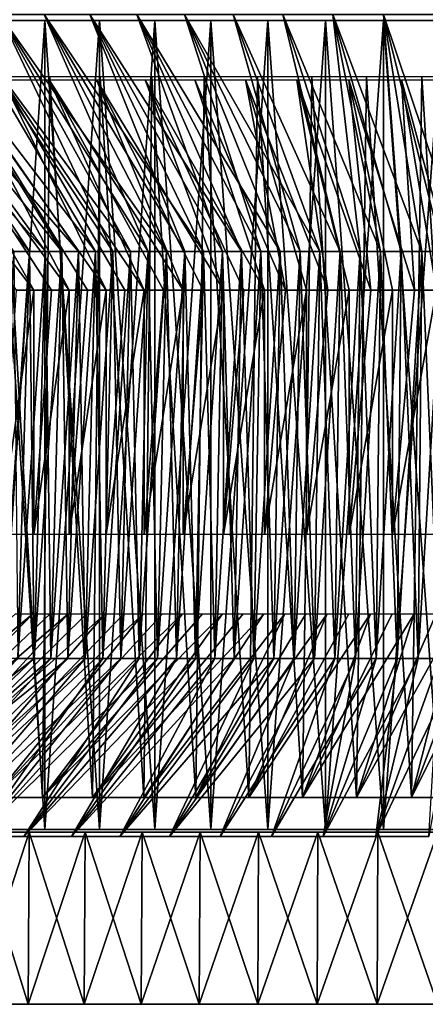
# Model space of a CAD drawing. Header units: millimetres. Extents: x -65 to 65, y -966 to 33.
# Tile 26 of 48: x -27 to -8, y -46 to 0. Entities that reach past the tile are written whole.
import ezdxf

# ---------------------------------------------------------------- set-up
doc = ezdxf.new("R2010")
doc.units = ezdxf.units.MM
doc.header["$LTSCALE"] = 65.185185
for name, color, linetype in [('15', 7, 'CONTINUOUS'), ('16', 7, 'CONTINUOUS'), ('17', 7, 'CONTINUOUS'), ('18', 7, 'CONTINUOUS'), ('19', 7, 'CONTINUOUS'), ('20', 7, 'CONTINUOUS'), ('29', 7, 'CONTINUOUS'), ('3', 7, 'CONTINUOUS'), ('30', 7, 'CONTINUOUS'), ('31', 7, 'CONTINUOUS'), ('32', 7, 'CONTINUOUS'), ('6', 7, 'CONTINUOUS'), ('8', 7, 'CONTINUOUS'), ('9', 7, 'CONTINUOUS')]:
    doc.layers.add(name, color=color, linetype=linetype)

msp = doc.modelspace()

# ---------------------------------------------------------------- linework, layer by layer
at = {"layer": '15', "linetype": 'Continuous'}
for points in [[(-35.447, 0.2, 38.884), (-33.614, 0.2, 40.479), (-26.282, -10.912, 29.782), (-35.447, 0.2, 38.884)], [(-27.017, -10.912, 29.117), (-35.447, 0.2, 38.884), (-26.282, -10.912, 29.782), (-27.017, -10.912, 29.117)], [(-33.614, 0.2, 40.479), (-31.708, 0.2, 41.988), (-24.765, -10.912, 31.055), (-33.614, 0.2, 40.479)], [(-26.282, -10.912, 29.782), (-33.614, 0.2, 40.479), (-25.532, -10.912, 30.428), (-26.282, -10.912, 29.782)], [(-25.532, -10.912, 30.428), (-33.614, 0.2, 40.479), (-24.765, -10.912, 31.055), (-25.532, -10.912, 30.428)], [(-23.983, -10.912, 31.663), (-31.708, 0.2, 41.988), (-23.187, -10.912, 32.251), (-23.983, -10.912, 31.663)], [(-31.708, 0.2, 41.988), (-29.735, 0.2, 43.408), (-23.187, -10.912, 32.251), (-31.708, 0.2, 41.988)], [(-24.765, -10.912, 31.055), (-31.708, 0.2, 41.988), (-23.983, -10.912, 31.663), (-24.765, -10.912, 31.055)], [(-29.735, 0.2, 43.408), (-27.699, 0.2, 44.735), (-22.375, -10.912, 32.819), (-29.735, 0.2, 43.408)], [(-23.187, -10.912, 32.251), (-29.735, 0.2, 43.408), (-22.375, -10.912, 32.819), (-23.187, -10.912, 32.251)], [(-27.699, 0.2, 44.735), (-25.603, 0.2, 45.966), (-20.712, -10.912, 33.893), (-27.699, 0.2, 44.735)], [(-22.375, -10.912, 32.819), (-27.699, 0.2, 44.735), (-21.55, -10.912, 33.366), (-22.375, -10.912, 32.819)], [(-21.55, -10.912, 33.366), (-27.699, 0.2, 44.735), (-20.712, -10.912, 33.893), (-21.55, -10.912, 33.366)], [(-25.603, 0.2, 45.966), (-23.453, 0.2, 47.1), (-18.996, -10.912, 34.883), (-25.603, 0.2, 45.966)], [(-20.712, -10.912, 33.893), (-25.603, 0.2, 45.966), (-19.86, -10.912, 34.399), (-20.712, -10.912, 33.893)], [(-19.86, -10.912, 34.399), (-25.603, 0.2, 45.966), (-18.996, -10.912, 34.883), (-19.86, -10.912, 34.399)], [(-23.453, 0.2, 47.1), (-21.253, 0.2, 48.133), (-17.234, -10.912, 35.787), (-23.453, 0.2, 47.1)], [(-18.996, -10.912, 34.883), (-23.453, 0.2, 47.1), (-18.121, -10.912, 35.346), (-18.996, -10.912, 34.883)], [(-18.121, -10.912, 35.346), (-23.453, 0.2, 47.1), (-17.234, -10.912, 35.787), (-18.121, -10.912, 35.346)], [(-21.253, 0.2, 48.133), (-19.007, 0.2, 49.063), (-15.429, -10.912, 36.602), (-21.253, 0.2, 48.133)], [(-17.234, -10.912, 35.787), (-21.253, 0.2, 48.133), (-16.337, -10.912, 36.206), (-17.234, -10.912, 35.787)], [(-16.337, -10.912, 36.206), (-21.253, 0.2, 48.133), (-15.429, -10.912, 36.602), (-16.337, -10.912, 36.206)], [(-19.007, 0.2, 49.063), (-16.721, 0.2, 49.888), (-13.585, -10.912, 37.325), (-19.007, 0.2, 49.063)], [(-15.429, -10.912, 36.602), (-19.007, 0.2, 49.063), (-14.512, -10.912, 36.975), (-15.429, -10.912, 36.602)], [(-14.512, -10.912, 36.975), (-19.007, 0.2, 49.063), (-13.585, -10.912, 37.325), (-14.512, -10.912, 36.975)], [(-12.65, -10.912, 37.652), (-16.721, 0.2, 49.888), (-11.708, -10.912, 37.956), (-12.65, -10.912, 37.652)], [(-16.721, 0.2, 49.888), (-14.399, 0.2, 50.607), (-11.708, -10.912, 37.956), (-16.721, 0.2, 49.888)], [(-13.585, -10.912, 37.325), (-16.721, 0.2, 49.888), (-12.65, -10.912, 37.652), (-13.585, -10.912, 37.325)], [(-14.399, 0.2, 50.607), (-12.046, 0.2, 51.218), (-10.758, -10.912, 38.236), (-14.399, 0.2, 50.607)], [(-11.708, -10.912, 37.956), (-14.399, 0.2, 50.607), (-10.758, -10.912, 38.236), (-11.708, -10.912, 37.956)], [(-12.046, 0.2, 51.218), (-9.668, 0.2, 51.72), (-8.839, -10.912, 38.725), (-12.046, 0.2, 51.218)], [(-10.758, -10.912, 38.236), (-12.046, 0.2, 51.218), (-9.801, -10.912, 38.492), (-10.758, -10.912, 38.236)], [(-9.801, -10.912, 38.492), (-12.046, 0.2, 51.218), (-8.839, -10.912, 38.725), (-9.801, -10.912, 38.492)], [(-9.668, 0.2, 51.72), (-7.269, 0.2, 52.111), (-6.897, -10.912, 39.117), (-9.668, 0.2, 51.72)], [(-8.839, -10.912, 38.725), (-9.668, 0.2, 51.72), (-7.871, -10.912, 38.933), (-8.839, -10.912, 38.725)], [(-7.871, -10.912, 38.933), (-9.668, 0.2, 51.72), (-6.897, -10.912, 39.117), (-7.871, -10.912, 38.933)]]:
    msp.add_3dface(points, dxfattribs=at)
at = {"layer": '16', "linetype": 'Continuous'}
for points in [[(-27.581, -30.014, 29.726), (-26.282, -10.912, 29.782), (-26.832, -30.014, 30.404), (-27.581, -30.014, 29.726)], [(-27.017, -10.912, 29.117), (-26.282, -10.912, 29.782), (-27.581, -30.014, 29.726), (-27.017, -10.912, 29.117)], [(-26.832, -30.014, 30.404), (-25.532, -10.912, 30.428), (-26.065, -30.014, 31.064), (-26.832, -30.014, 30.404)], [(-26.282, -10.912, 29.782), (-25.532, -10.912, 30.428), (-26.832, -30.014, 30.404), (-26.282, -10.912, 29.782)], [(-26.065, -30.014, 31.064), (-24.765, -10.912, 31.055), (-25.283, -30.014, 31.704), (-26.065, -30.014, 31.064)], [(-25.532, -10.912, 30.428), (-24.765, -10.912, 31.055), (-26.065, -30.014, 31.064), (-25.532, -10.912, 30.428)], [(-24.765, -10.912, 31.055), (-23.983, -10.912, 31.663), (-25.283, -30.014, 31.704), (-24.765, -10.912, 31.055)], [(-25.283, -30.014, 31.704), (-23.983, -10.912, 31.663), (-24.485, -30.014, 32.324), (-25.283, -30.014, 31.704)], [(-23.983, -10.912, 31.663), (-23.187, -10.912, 32.251), (-24.485, -30.014, 32.324), (-23.983, -10.912, 31.663)], [(-24.485, -30.014, 32.324), (-23.187, -10.912, 32.251), (-23.671, -30.014, 32.925), (-24.485, -30.014, 32.324)], [(-23.671, -30.014, 32.925), (-22.375, -10.912, 32.819), (-22.843, -30.014, 33.505), (-23.671, -30.014, 32.925)], [(-23.187, -10.912, 32.251), (-22.375, -10.912, 32.819), (-23.671, -30.014, 32.925), (-23.187, -10.912, 32.251)], [(-22.843, -30.014, 33.505), (-21.55, -10.912, 33.366), (-22.001, -30.014, 34.064), (-22.843, -30.014, 33.505)], [(-22.375, -10.912, 32.819), (-21.55, -10.912, 33.366), (-22.843, -30.014, 33.505), (-22.375, -10.912, 32.819)], [(-22.001, -30.014, 34.064), (-20.712, -10.912, 33.893), (-21.145, -30.014, 34.601), (-22.001, -30.014, 34.064)], [(-21.55, -10.912, 33.366), (-20.712, -10.912, 33.893), (-22.001, -30.014, 34.064), (-21.55, -10.912, 33.366)], [(-21.145, -30.014, 34.601), (-19.86, -10.912, 34.399), (-20.275, -30.014, 35.118), (-21.145, -30.014, 34.601)], [(-20.712, -10.912, 33.893), (-19.86, -10.912, 34.399), (-21.145, -30.014, 34.601), (-20.712, -10.912, 33.893)], [(-20.275, -30.014, 35.118), (-18.996, -10.912, 34.883), (-19.393, -30.014, 35.612), (-20.275, -30.014, 35.118)], [(-19.86, -10.912, 34.399), (-18.996, -10.912, 34.883), (-20.275, -30.014, 35.118), (-19.86, -10.912, 34.399)], [(-19.393, -30.014, 35.612), (-18.121, -10.912, 35.346), (-18.5, -30.014, 36.085), (-19.393, -30.014, 35.612)], [(-18.996, -10.912, 34.883), (-18.121, -10.912, 35.346), (-19.393, -30.014, 35.612), (-18.996, -10.912, 34.883)], [(-18.5, -30.014, 36.085), (-17.234, -10.912, 35.787), (-17.594, -30.014, 36.535), (-18.5, -30.014, 36.085)], [(-18.121, -10.912, 35.346), (-17.234, -10.912, 35.787), (-18.5, -30.014, 36.085), (-18.121, -10.912, 35.346)], [(-17.594, -30.014, 36.535), (-16.337, -10.912, 36.206), (-16.678, -30.014, 36.962), (-17.594, -30.014, 36.535)], [(-17.234, -10.912, 35.787), (-16.337, -10.912, 36.206), (-17.594, -30.014, 36.535), (-17.234, -10.912, 35.787)], [(-16.678, -30.014, 36.962), (-15.429, -10.912, 36.602), (-15.751, -30.014, 37.366), (-16.678, -30.014, 36.962)], [(-16.337, -10.912, 36.206), (-15.429, -10.912, 36.602), (-16.678, -30.014, 36.962), (-16.337, -10.912, 36.206)], [(-15.751, -30.014, 37.366), (-14.512, -10.912, 36.975), (-14.815, -30.014, 37.748), (-15.751, -30.014, 37.366)], [(-15.429, -10.912, 36.602), (-14.512, -10.912, 36.975), (-15.751, -30.014, 37.366), (-15.429, -10.912, 36.602)], [(-14.815, -30.014, 37.748), (-13.585, -10.912, 37.325), (-13.869, -30.014, 38.105), (-14.815, -30.014, 37.748)], [(-14.512, -10.912, 36.975), (-13.585, -10.912, 37.325), (-14.815, -30.014, 37.748), (-14.512, -10.912, 36.975)], [(-13.869, -30.014, 38.105), (-12.65, -10.912, 37.652), (-12.915, -30.014, 38.439), (-13.869, -30.014, 38.105)], [(-13.585, -10.912, 37.325), (-12.65, -10.912, 37.652), (-13.869, -30.014, 38.105), (-13.585, -10.912, 37.325)], [(-12.65, -10.912, 37.652), (-11.708, -10.912, 37.956), (-12.915, -30.014, 38.439), (-12.65, -10.912, 37.652)], [(-12.915, -30.014, 38.439), (-11.708, -10.912, 37.956), (-11.952, -30.014, 38.749), (-12.915, -30.014, 38.439)], [(-11.708, -10.912, 37.956), (-10.758, -10.912, 38.236), (-11.952, -30.014, 38.749), (-11.708, -10.912, 37.956)], [(-11.952, -30.014, 38.749), (-10.758, -10.912, 38.236), (-10.983, -30.014, 39.035), (-11.952, -30.014, 38.749)], [(-10.983, -30.014, 39.035), (-9.801, -10.912, 38.492), (-10.006, -30.014, 39.297), (-10.983, -30.014, 39.035)], [(-10.758, -10.912, 38.236), (-9.801, -10.912, 38.492), (-10.983, -30.014, 39.035), (-10.758, -10.912, 38.236)], [(-10.006, -30.014, 39.297), (-8.839, -10.912, 38.725), (-9.023, -30.014, 39.534), (-10.006, -30.014, 39.297)], [(-9.801, -10.912, 38.492), (-8.839, -10.912, 38.725), (-10.006, -30.014, 39.297), (-9.801, -10.912, 38.492)], [(-9.023, -30.014, 39.534), (-7.871, -10.912, 38.933), (-8.035, -30.014, 39.747), (-9.023, -30.014, 39.534)], [(-8.839, -10.912, 38.725), (-7.871, -10.912, 38.933), (-9.023, -30.014, 39.534), (-8.839, -10.912, 38.725)], [(-8.035, -30.014, 39.747), (-6.897, -10.912, 39.117), (-7.042, -30.014, 39.935), (-8.035, -30.014, 39.747)], [(-7.871, -10.912, 38.933), (-6.897, -10.912, 39.117), (-8.035, -30.014, 39.747), (-7.871, -10.912, 38.933)]]:
    msp.add_3dface(points, dxfattribs=at)
at = {"layer": '17', "linetype": 'Continuous'}
for points in [[(-26.832, -30.014, 30.404), (-26.065, -30.014, 31.064), (-36.762, -38.371, 40.326), (-26.832, -30.014, 30.404)], [(-36.762, -38.371, 40.326), (-26.065, -30.014, 31.064), (-34.86, -38.371, 41.981), (-36.762, -38.371, 40.326)], [(-26.065, -30.014, 31.064), (-25.283, -30.014, 31.704), (-34.86, -38.371, 41.981), (-26.065, -30.014, 31.064)], [(-25.283, -30.014, 31.704), (-24.485, -30.014, 32.324), (-34.86, -38.371, 41.981), (-25.283, -30.014, 31.704)], [(-34.86, -38.371, 41.981), (-24.485, -30.014, 32.324), (-32.884, -38.371, 43.546), (-34.86, -38.371, 41.981)], [(-24.485, -30.014, 32.324), (-23.671, -30.014, 32.925), (-32.884, -38.371, 43.546), (-24.485, -30.014, 32.324)], [(-32.884, -38.371, 43.546), (-23.671, -30.014, 32.925), (-30.838, -38.371, 45.018), (-32.884, -38.371, 43.546)], [(-30.838, -38.371, 45.018), (-22.001, -30.014, 34.064), (-28.726, -38.371, 46.394), (-30.838, -38.371, 45.018)], [(-23.671, -30.014, 32.925), (-22.843, -30.014, 33.505), (-30.838, -38.371, 45.018), (-23.671, -30.014, 32.925)], [(-22.843, -30.014, 33.505), (-22.001, -30.014, 34.064), (-30.838, -38.371, 45.018), (-22.843, -30.014, 33.505)], [(-28.726, -38.371, 46.394), (-20.275, -30.014, 35.118), (-26.553, -38.371, 47.672), (-28.726, -38.371, 46.394)], [(-21.145, -30.014, 34.601), (-20.275, -30.014, 35.118), (-28.726, -38.371, 46.394), (-21.145, -30.014, 34.601)], [(-22.001, -30.014, 34.064), (-21.145, -30.014, 34.601), (-28.726, -38.371, 46.394), (-22.001, -30.014, 34.064)], [(-19.393, -30.014, 35.612), (-18.5, -30.014, 36.085), (-26.553, -38.371, 47.672), (-19.393, -30.014, 35.612)], [(-20.275, -30.014, 35.118), (-19.393, -30.014, 35.612), (-26.553, -38.371, 47.672), (-20.275, -30.014, 35.118)], [(-26.553, -38.371, 47.672), (-18.5, -30.014, 36.085), (-24.323, -38.371, 48.847), (-26.553, -38.371, 47.672)], [(-18.5, -30.014, 36.085), (-17.594, -30.014, 36.535), (-24.323, -38.371, 48.847), (-18.5, -30.014, 36.085)], [(-17.594, -30.014, 36.535), (-16.678, -30.014, 36.962), (-24.323, -38.371, 48.847), (-17.594, -30.014, 36.535)], [(-24.323, -38.371, 48.847), (-16.678, -30.014, 36.962), (-22.041, -38.371, 49.918), (-24.323, -38.371, 48.847)], [(-16.678, -30.014, 36.962), (-15.751, -30.014, 37.366), (-22.041, -38.371, 49.918), (-16.678, -30.014, 36.962)], [(-15.751, -30.014, 37.366), (-14.815, -30.014, 37.748), (-22.041, -38.371, 49.918), (-15.751, -30.014, 37.366)], [(-22.041, -38.371, 49.918), (-14.815, -30.014, 37.748), (-19.712, -38.371, 50.883), (-22.041, -38.371, 49.918)], [(-14.815, -30.014, 37.748), (-13.869, -30.014, 38.105), (-19.712, -38.371, 50.883), (-14.815, -30.014, 37.748)], [(-13.869, -30.014, 38.105), (-12.915, -30.014, 38.439), (-19.712, -38.371, 50.883), (-13.869, -30.014, 38.105)], [(-19.712, -38.371, 50.883), (-12.915, -30.014, 38.439), (-17.341, -38.371, 51.739), (-19.712, -38.371, 50.883)], [(-12.915, -30.014, 38.439), (-11.952, -30.014, 38.749), (-17.341, -38.371, 51.739), (-12.915, -30.014, 38.439)], [(-17.341, -38.371, 51.739), (-11.952, -30.014, 38.749), (-14.933, -38.371, 52.485), (-17.341, -38.371, 51.739)], [(-11.952, -30.014, 38.749), (-10.983, -30.014, 39.035), (-14.933, -38.371, 52.485), (-11.952, -30.014, 38.749)], [(-10.983, -30.014, 39.035), (-10.006, -30.014, 39.297), (-14.933, -38.371, 52.485), (-10.983, -30.014, 39.035)], [(-14.933, -38.371, 52.485), (-10.006, -30.014, 39.297), (-12.493, -38.371, 53.118), (-14.933, -38.371, 52.485)], [(-12.493, -38.371, 53.118), (-8.035, -30.014, 39.747), (-10.027, -38.371, 53.639), (-12.493, -38.371, 53.118)], [(-10.006, -30.014, 39.297), (-9.023, -30.014, 39.534), (-12.493, -38.371, 53.118), (-10.006, -30.014, 39.297)], [(-9.023, -30.014, 39.534), (-8.035, -30.014, 39.747), (-12.493, -38.371, 53.118), (-9.023, -30.014, 39.534)], [(-7.042, -30.014, 39.935), (-6.044, -30.014, 40.098), (-10.027, -38.371, 53.639), (-7.042, -30.014, 39.935)], [(-10.027, -38.371, 53.639), (-6.044, -30.014, 40.098), (-7.539, -38.371, 54.044), (-10.027, -38.371, 53.639)], [(-8.035, -30.014, 39.747), (-7.042, -30.014, 39.935), (-10.027, -38.371, 53.639), (-8.035, -30.014, 39.747)]]:
    msp.add_3dface(points, dxfattribs=at)
at = {"layer": '18', "linetype": 'Continuous'}
for points in [[(-26.282, -10.912, -29.782), (-35.447, 0.2, -38.884), (-27.017, -10.912, -29.117), (-26.282, -10.912, -29.782)], [(-25.532, -10.912, -30.428), (-35.447, 0.2, -38.884), (-26.282, -10.912, -29.782), (-25.532, -10.912, -30.428)], [(-33.614, 0.2, -40.479), (-35.447, 0.2, -38.884), (-25.532, -10.912, -30.428), (-33.614, 0.2, -40.479)], [(-24.765, -10.912, -31.055), (-33.614, 0.2, -40.479), (-25.532, -10.912, -30.428), (-24.765, -10.912, -31.055)], [(-23.983, -10.912, -31.663), (-33.614, 0.2, -40.479), (-24.765, -10.912, -31.055), (-23.983, -10.912, -31.663)], [(-31.708, 0.2, -41.988), (-33.614, 0.2, -40.479), (-23.983, -10.912, -31.663), (-31.708, 0.2, -41.988)], [(-29.735, 0.2, -43.408), (-31.708, 0.2, -41.988), (-23.187, -10.912, -32.251), (-29.735, 0.2, -43.408)], [(-23.187, -10.912, -32.251), (-31.708, 0.2, -41.988), (-23.983, -10.912, -31.663), (-23.187, -10.912, -32.251)], [(-27.699, 0.2, -44.735), (-29.735, 0.2, -43.408), (-21.55, -10.912, -33.366), (-27.699, 0.2, -44.735)], [(-22.375, -10.912, -32.819), (-29.735, 0.2, -43.408), (-23.187, -10.912, -32.251), (-22.375, -10.912, -32.819)], [(-21.55, -10.912, -33.366), (-29.735, 0.2, -43.408), (-22.375, -10.912, -32.819), (-21.55, -10.912, -33.366)], [(-20.712, -10.912, -33.893), (-27.699, 0.2, -44.735), (-21.55, -10.912, -33.366), (-20.712, -10.912, -33.893)], [(-19.86, -10.912, -34.399), (-27.699, 0.2, -44.735), (-20.712, -10.912, -33.893), (-19.86, -10.912, -34.399)], [(-25.603, 0.2, -45.966), (-27.699, 0.2, -44.735), (-19.86, -10.912, -34.399), (-25.603, 0.2, -45.966)], [(-18.996, -10.912, -34.883), (-25.603, 0.2, -45.966), (-19.86, -10.912, -34.399), (-18.996, -10.912, -34.883)], [(-18.121, -10.912, -35.346), (-25.603, 0.2, -45.966), (-18.996, -10.912, -34.883), (-18.121, -10.912, -35.346)], [(-23.453, 0.2, -47.1), (-25.603, 0.2, -45.966), (-18.121, -10.912, -35.346), (-23.453, 0.2, -47.1)], [(-17.234, -10.912, -35.787), (-23.453, 0.2, -47.1), (-18.121, -10.912, -35.346), (-17.234, -10.912, -35.787)], [(-16.337, -10.912, -36.206), (-23.453, 0.2, -47.1), (-17.234, -10.912, -35.787), (-16.337, -10.912, -36.206)], [(-21.253, 0.2, -48.133), (-23.453, 0.2, -47.1), (-16.337, -10.912, -36.206), (-21.253, 0.2, -48.133)], [(-15.429, -10.912, -36.602), (-21.253, 0.2, -48.133), (-16.337, -10.912, -36.206), (-15.429, -10.912, -36.602)], [(-14.512, -10.912, -36.975), (-21.253, 0.2, -48.133), (-15.429, -10.912, -36.602), (-14.512, -10.912, -36.975)], [(-19.007, 0.2, -49.063), (-21.253, 0.2, -48.133), (-14.512, -10.912, -36.975), (-19.007, 0.2, -49.063)], [(-16.721, 0.2, -49.888), (-19.007, 0.2, -49.063), (-12.65, -10.912, -37.652), (-16.721, 0.2, -49.888)], [(-13.585, -10.912, -37.325), (-19.007, 0.2, -49.063), (-14.512, -10.912, -36.975), (-13.585, -10.912, -37.325)], [(-12.65, -10.912, -37.652), (-19.007, 0.2, -49.063), (-13.585, -10.912, -37.325), (-12.65, -10.912, -37.652)], [(-14.399, 0.2, -50.607), (-16.721, 0.2, -49.888), (-11.708, -10.912, -37.956), (-14.399, 0.2, -50.607)], [(-11.708, -10.912, -37.956), (-16.721, 0.2, -49.888), (-12.65, -10.912, -37.652), (-11.708, -10.912, -37.956)], [(-10.758, -10.912, -38.236), (-14.399, 0.2, -50.607), (-11.708, -10.912, -37.956), (-10.758, -10.912, -38.236)], [(-9.801, -10.912, -38.492), (-14.399, 0.2, -50.607), (-10.758, -10.912, -38.236), (-9.801, -10.912, -38.492)], [(-12.046, 0.2, -51.218), (-14.399, 0.2, -50.607), (-9.801, -10.912, -38.492), (-12.046, 0.2, -51.218)], [(-8.839, -10.912, -38.725), (-12.046, 0.2, -51.218), (-9.801, -10.912, -38.492), (-8.839, -10.912, -38.725)], [(-7.871, -10.912, -38.933), (-12.046, 0.2, -51.218), (-8.839, -10.912, -38.725), (-7.871, -10.912, -38.933)], [(-9.668, 0.2, -51.72), (-12.046, 0.2, -51.218), (-7.871, -10.912, -38.933), (-9.668, 0.2, -51.72)], [(-6.897, -10.912, -39.117), (-9.668, 0.2, -51.72), (-7.871, -10.912, -38.933), (-6.897, -10.912, -39.117)], [(-5.92, -10.912, -39.277), (-9.668, 0.2, -51.72), (-6.897, -10.912, -39.117), (-5.92, -10.912, -39.277)], [(-7.269, 0.2, -52.111), (-9.668, 0.2, -51.72), (-5.92, -10.912, -39.277), (-7.269, 0.2, -52.111)]]:
    msp.add_3dface(points, dxfattribs=at)
at = {"layer": '19', "linetype": 'Continuous'}
for points in [[(-26.282, -10.912, -29.782), (-27.017, -10.912, -29.117), (-26.832, -30.014, -30.404), (-26.282, -10.912, -29.782)], [(-26.065, -30.014, -31.064), (-26.282, -10.912, -29.782), (-26.832, -30.014, -30.404), (-26.065, -30.014, -31.064)], [(-25.532, -10.912, -30.428), (-26.282, -10.912, -29.782), (-26.065, -30.014, -31.064), (-25.532, -10.912, -30.428)], [(-25.283, -30.014, -31.704), (-25.532, -10.912, -30.428), (-26.065, -30.014, -31.064), (-25.283, -30.014, -31.704)], [(-24.765, -10.912, -31.055), (-25.532, -10.912, -30.428), (-25.283, -30.014, -31.704), (-24.765, -10.912, -31.055)], [(-24.485, -30.014, -32.324), (-24.765, -10.912, -31.055), (-25.283, -30.014, -31.704), (-24.485, -30.014, -32.324)], [(-23.983, -10.912, -31.663), (-24.765, -10.912, -31.055), (-24.485, -30.014, -32.324), (-23.983, -10.912, -31.663)], [(-23.671, -30.014, -32.925), (-23.983, -10.912, -31.663), (-24.485, -30.014, -32.324), (-23.671, -30.014, -32.925)], [(-23.187, -10.912, -32.251), (-23.983, -10.912, -31.663), (-23.671, -30.014, -32.925), (-23.187, -10.912, -32.251)], [(-22.843, -30.014, -33.505), (-23.187, -10.912, -32.251), (-23.671, -30.014, -32.925), (-22.843, -30.014, -33.505)], [(-22.375, -10.912, -32.819), (-23.187, -10.912, -32.251), (-22.843, -30.014, -33.505), (-22.375, -10.912, -32.819)], [(-22.001, -30.014, -34.064), (-22.375, -10.912, -32.819), (-22.843, -30.014, -33.505), (-22.001, -30.014, -34.064)], [(-21.55, -10.912, -33.366), (-22.375, -10.912, -32.819), (-22.001, -30.014, -34.064), (-21.55, -10.912, -33.366)], [(-21.145, -30.014, -34.601), (-21.55, -10.912, -33.366), (-22.001, -30.014, -34.064), (-21.145, -30.014, -34.601)], [(-20.712, -10.912, -33.893), (-21.55, -10.912, -33.366), (-21.145, -30.014, -34.601), (-20.712, -10.912, -33.893)], [(-20.275, -30.014, -35.118), (-20.712, -10.912, -33.893), (-21.145, -30.014, -34.601), (-20.275, -30.014, -35.118)], [(-19.86, -10.912, -34.399), (-20.712, -10.912, -33.893), (-20.275, -30.014, -35.118), (-19.86, -10.912, -34.399)], [(-19.393, -30.014, -35.612), (-19.86, -10.912, -34.399), (-20.275, -30.014, -35.118), (-19.393, -30.014, -35.612)], [(-18.996, -10.912, -34.883), (-19.86, -10.912, -34.399), (-19.393, -30.014, -35.612), (-18.996, -10.912, -34.883)], [(-18.5, -30.014, -36.085), (-18.996, -10.912, -34.883), (-19.393, -30.014, -35.612), (-18.5, -30.014, -36.085)], [(-18.121, -10.912, -35.346), (-18.996, -10.912, -34.883), (-18.5, -30.014, -36.085), (-18.121, -10.912, -35.346)], [(-17.594, -30.014, -36.535), (-18.121, -10.912, -35.346), (-18.5, -30.014, -36.085), (-17.594, -30.014, -36.535)], [(-17.234, -10.912, -35.787), (-18.121, -10.912, -35.346), (-17.594, -30.014, -36.535), (-17.234, -10.912, -35.787)], [(-16.678, -30.014, -36.962), (-17.234, -10.912, -35.787), (-17.594, -30.014, -36.535), (-16.678, -30.014, -36.962)], [(-16.337, -10.912, -36.206), (-17.234, -10.912, -35.787), (-16.678, -30.014, -36.962), (-16.337, -10.912, -36.206)], [(-15.751, -30.014, -37.366), (-16.337, -10.912, -36.206), (-16.678, -30.014, -36.962), (-15.751, -30.014, -37.366)], [(-15.429, -10.912, -36.602), (-16.337, -10.912, -36.206), (-15.751, -30.014, -37.366), (-15.429, -10.912, -36.602)], [(-14.815, -30.014, -37.748), (-15.429, -10.912, -36.602), (-15.751, -30.014, -37.366), (-14.815, -30.014, -37.748)], [(-14.512, -10.912, -36.975), (-15.429, -10.912, -36.602), (-14.815, -30.014, -37.748), (-14.512, -10.912, -36.975)], [(-13.869, -30.014, -38.105), (-14.512, -10.912, -36.975), (-14.815, -30.014, -37.748), (-13.869, -30.014, -38.105)], [(-13.585, -10.912, -37.325), (-14.512, -10.912, -36.975), (-13.869, -30.014, -38.105), (-13.585, -10.912, -37.325)], [(-12.915, -30.014, -38.439), (-13.585, -10.912, -37.325), (-13.869, -30.014, -38.105), (-12.915, -30.014, -38.439)], [(-12.65, -10.912, -37.652), (-13.585, -10.912, -37.325), (-12.915, -30.014, -38.439), (-12.65, -10.912, -37.652)], [(-11.952, -30.014, -38.749), (-12.65, -10.912, -37.652), (-12.915, -30.014, -38.439), (-11.952, -30.014, -38.749)], [(-11.708, -10.912, -37.956), (-12.65, -10.912, -37.652), (-11.952, -30.014, -38.749), (-11.708, -10.912, -37.956)], [(-10.983, -30.014, -39.035), (-11.708, -10.912, -37.956), (-11.952, -30.014, -38.749), (-10.983, -30.014, -39.035)], [(-10.758, -10.912, -38.236), (-11.708, -10.912, -37.956), (-10.983, -30.014, -39.035), (-10.758, -10.912, -38.236)], [(-10.006, -30.014, -39.297), (-10.758, -10.912, -38.236), (-10.983, -30.014, -39.035), (-10.006, -30.014, -39.297)], [(-9.801, -10.912, -38.492), (-10.758, -10.912, -38.236), (-10.006, -30.014, -39.297), (-9.801, -10.912, -38.492)], [(-9.023, -30.014, -39.534), (-9.801, -10.912, -38.492), (-10.006, -30.014, -39.297), (-9.023, -30.014, -39.534)], [(-8.839, -10.912, -38.725), (-9.801, -10.912, -38.492), (-9.023, -30.014, -39.534), (-8.839, -10.912, -38.725)], [(-8.035, -30.014, -39.747), (-8.839, -10.912, -38.725), (-9.023, -30.014, -39.534), (-8.035, -30.014, -39.747)], [(-7.871, -10.912, -38.933), (-8.839, -10.912, -38.725), (-8.035, -30.014, -39.747), (-7.871, -10.912, -38.933)], [(-7.042, -30.014, -39.935), (-7.871, -10.912, -38.933), (-8.035, -30.014, -39.747), (-7.042, -30.014, -39.935)], [(-6.897, -10.912, -39.117), (-7.871, -10.912, -38.933), (-7.042, -30.014, -39.935), (-6.897, -10.912, -39.117)]]:
    msp.add_3dface(points, dxfattribs=at)
at = {"layer": '20', "linetype": 'Continuous'}
for points in [[(-26.065, -30.014, -31.064), (-26.832, -30.014, -30.404), (-34.86, -38.371, -41.981), (-26.065, -30.014, -31.064)], [(-32.884, -38.371, -43.546), (-25.283, -30.014, -31.704), (-34.86, -38.371, -41.981), (-32.884, -38.371, -43.546)], [(-25.283, -30.014, -31.704), (-26.065, -30.014, -31.064), (-34.86, -38.371, -41.981), (-25.283, -30.014, -31.704)], [(-24.485, -30.014, -32.324), (-25.283, -30.014, -31.704), (-32.884, -38.371, -43.546), (-24.485, -30.014, -32.324)], [(-30.838, -38.371, -45.018), (-23.671, -30.014, -32.925), (-32.884, -38.371, -43.546), (-30.838, -38.371, -45.018)], [(-23.671, -30.014, -32.925), (-24.485, -30.014, -32.324), (-32.884, -38.371, -43.546), (-23.671, -30.014, -32.925)], [(-28.726, -38.371, -46.394), (-22.843, -30.014, -33.505), (-30.838, -38.371, -45.018), (-28.726, -38.371, -46.394)], [(-22.843, -30.014, -33.505), (-23.671, -30.014, -32.925), (-30.838, -38.371, -45.018), (-22.843, -30.014, -33.505)], [(-21.145, -30.014, -34.601), (-22.001, -30.014, -34.064), (-28.726, -38.371, -46.394), (-21.145, -30.014, -34.601)], [(-22.001, -30.014, -34.064), (-22.843, -30.014, -33.505), (-28.726, -38.371, -46.394), (-22.001, -30.014, -34.064)], [(-26.553, -38.371, -47.672), (-21.145, -30.014, -34.601), (-28.726, -38.371, -46.394), (-26.553, -38.371, -47.672)], [(-19.393, -30.014, -35.612), (-20.275, -30.014, -35.118), (-26.553, -38.371, -47.672), (-19.393, -30.014, -35.612)], [(-24.323, -38.371, -48.847), (-19.393, -30.014, -35.612), (-26.553, -38.371, -47.672), (-24.323, -38.371, -48.847)], [(-20.275, -30.014, -35.118), (-21.145, -30.014, -34.601), (-26.553, -38.371, -47.672), (-20.275, -30.014, -35.118)], [(-22.041, -38.371, -49.918), (-17.594, -30.014, -36.535), (-24.323, -38.371, -48.847), (-22.041, -38.371, -49.918)], [(-18.5, -30.014, -36.085), (-19.393, -30.014, -35.612), (-24.323, -38.371, -48.847), (-18.5, -30.014, -36.085)], [(-17.594, -30.014, -36.535), (-18.5, -30.014, -36.085), (-24.323, -38.371, -48.847), (-17.594, -30.014, -36.535)], [(-16.678, -30.014, -36.962), (-17.594, -30.014, -36.535), (-22.041, -38.371, -49.918), (-16.678, -30.014, -36.962)], [(-19.712, -38.371, -50.883), (-15.751, -30.014, -37.366), (-22.041, -38.371, -49.918), (-19.712, -38.371, -50.883)], [(-15.751, -30.014, -37.366), (-16.678, -30.014, -36.962), (-22.041, -38.371, -49.918), (-15.751, -30.014, -37.366)], [(-14.815, -30.014, -37.748), (-15.751, -30.014, -37.366), (-19.712, -38.371, -50.883), (-14.815, -30.014, -37.748)], [(-17.341, -38.371, -51.739), (-13.869, -30.014, -38.105), (-19.712, -38.371, -50.883), (-17.341, -38.371, -51.739)], [(-13.869, -30.014, -38.105), (-14.815, -30.014, -37.748), (-19.712, -38.371, -50.883), (-13.869, -30.014, -38.105)], [(-12.915, -30.014, -38.439), (-13.869, -30.014, -38.105), (-17.341, -38.371, -51.739), (-12.915, -30.014, -38.439)], [(-14.933, -38.371, -52.485), (-11.952, -30.014, -38.749), (-17.341, -38.371, -51.739), (-14.933, -38.371, -52.485)], [(-11.952, -30.014, -38.749), (-12.915, -30.014, -38.439), (-17.341, -38.371, -51.739), (-11.952, -30.014, -38.749)], [(-12.493, -38.371, -53.118), (-10.983, -30.014, -39.035), (-14.933, -38.371, -52.485), (-12.493, -38.371, -53.118)], [(-10.983, -30.014, -39.035), (-11.952, -30.014, -38.749), (-14.933, -38.371, -52.485), (-10.983, -30.014, -39.035)], [(-10.006, -30.014, -39.297), (-10.983, -30.014, -39.035), (-12.493, -38.371, -53.118), (-10.006, -30.014, -39.297)], [(-10.027, -38.371, -53.639), (-9.023, -30.014, -39.534), (-12.493, -38.371, -53.118), (-10.027, -38.371, -53.639)], [(-9.023, -30.014, -39.534), (-10.006, -30.014, -39.297), (-12.493, -38.371, -53.118), (-9.023, -30.014, -39.534)], [(-8.035, -30.014, -39.747), (-9.023, -30.014, -39.534), (-10.027, -38.371, -53.639), (-8.035, -30.014, -39.747)], [(-7.539, -38.371, -54.044), (-7.042, -30.014, -39.935), (-10.027, -38.371, -53.639), (-7.539, -38.371, -54.044)], [(-7.042, -30.014, -39.935), (-8.035, -30.014, -39.747), (-10.027, -38.371, -53.639), (-7.042, -30.014, -39.935)]]:
    msp.add_3dface(points, dxfattribs=at)
at = {"layer": '29', "linetype": 'Continuous'}
for points in [[(-26.946, -27.926, 32.646), (-26.136, -27.926, 33.328), (-36.492, -36.548, 43.88), (-26.946, -27.926, 32.646)], [(-36.492, -36.548, 43.88), (-26.136, -27.926, 33.328), (-34.466, -36.548, 45.543), (-36.492, -36.548, 43.88)], [(-26.136, -27.926, 33.328), (-25.31, -27.926, 33.989), (-34.466, -36.548, 45.543), (-26.136, -27.926, 33.328)], [(-34.466, -36.548, 45.543), (-24.468, -27.926, 34.629), (-32.366, -36.548, 47.112), (-34.466, -36.548, 45.543)], [(-25.31, -27.926, 33.989), (-24.468, -27.926, 34.629), (-34.466, -36.548, 45.543), (-25.31, -27.926, 33.989)], [(-24.468, -27.926, 34.629), (-23.611, -27.926, 35.249), (-32.366, -36.548, 47.112), (-24.468, -27.926, 34.629)], [(-32.366, -36.548, 47.112), (-22.738, -27.926, 35.848), (-30.198, -36.548, 48.585), (-32.366, -36.548, 47.112)], [(-23.611, -27.926, 35.249), (-22.738, -27.926, 35.848), (-32.366, -36.548, 47.112), (-23.611, -27.926, 35.249)], [(-22.738, -27.926, 35.848), (-21.851, -27.926, 36.425), (-30.198, -36.548, 48.585), (-22.738, -27.926, 35.848)], [(-30.198, -36.548, 48.585), (-20.95, -27.926, 36.98), (-27.965, -36.548, 49.958), (-30.198, -36.548, 48.585)], [(-21.851, -27.926, 36.425), (-20.95, -27.926, 36.98), (-30.198, -36.548, 48.585), (-21.851, -27.926, 36.425)], [(-20.95, -27.926, 36.98), (-20.036, -27.926, 37.513), (-27.965, -36.548, 49.958), (-20.95, -27.926, 36.98)], [(-27.965, -36.548, 49.958), (-19.109, -27.926, 38.023), (-25.672, -36.548, 51.228), (-27.965, -36.548, 49.958)], [(-20.036, -27.926, 37.513), (-19.109, -27.926, 38.023), (-27.965, -36.548, 49.958), (-20.036, -27.926, 37.513)], [(-19.109, -27.926, 38.023), (-18.17, -27.926, 38.51), (-25.672, -36.548, 51.228), (-19.109, -27.926, 38.023)], [(-25.672, -36.548, 51.228), (-17.219, -27.926, 38.975), (-23.324, -36.548, 52.393), (-25.672, -36.548, 51.228)], [(-18.17, -27.926, 38.51), (-17.219, -27.926, 38.975), (-25.672, -36.548, 51.228), (-18.17, -27.926, 38.51)], [(-17.219, -27.926, 38.975), (-16.257, -27.926, 39.415), (-23.324, -36.548, 52.393), (-17.219, -27.926, 38.975)], [(-23.324, -36.548, 52.393), (-15.284, -27.926, 39.832), (-20.925, -36.548, 53.451), (-23.324, -36.548, 52.393)], [(-16.257, -27.926, 39.415), (-15.284, -27.926, 39.832), (-23.324, -36.548, 52.393), (-16.257, -27.926, 39.415)], [(-20.925, -36.548, 53.451), (-14.302, -27.926, 40.225), (-18.482, -36.548, 54.399), (-20.925, -36.548, 53.451)], [(-15.284, -27.926, 39.832), (-14.302, -27.926, 40.225), (-20.925, -36.548, 53.451), (-15.284, -27.926, 39.832)], [(-14.302, -27.926, 40.225), (-13.31, -27.926, 40.594), (-18.482, -36.548, 54.399), (-14.302, -27.926, 40.225)], [(-18.482, -36.548, 54.399), (-12.309, -27.926, 40.938), (-15.997, -36.548, 55.235), (-18.482, -36.548, 54.399)], [(-13.31, -27.926, 40.594), (-12.309, -27.926, 40.938), (-18.482, -36.548, 54.399), (-13.31, -27.926, 40.594)], [(-12.309, -27.926, 40.938), (-11.301, -27.926, 41.257), (-15.997, -36.548, 55.235), (-12.309, -27.926, 40.938)], [(-15.997, -36.548, 55.235), (-10.284, -27.926, 41.552), (-13.478, -36.548, 55.958), (-15.997, -36.548, 55.235)], [(-11.301, -27.926, 41.257), (-10.284, -27.926, 41.552), (-15.997, -36.548, 55.235), (-11.301, -27.926, 41.257)], [(-10.284, -27.926, 41.552), (-9.261, -27.926, 41.822), (-13.478, -36.548, 55.958), (-10.284, -27.926, 41.552)], [(-13.478, -36.548, 55.958), (-8.232, -27.926, 42.066), (-10.928, -36.548, 56.566), (-13.478, -36.548, 55.958)], [(-9.261, -27.926, 41.822), (-8.232, -27.926, 42.066), (-13.478, -36.548, 55.958), (-9.261, -27.926, 41.822)], [(-8.232, -27.926, 42.066), (-7.196, -27.926, 42.286), (-10.928, -36.548, 56.566), (-8.232, -27.926, 42.066)], [(-10.928, -36.548, 56.566), (-6.156, -27.926, 42.479), (-8.353, -36.548, 57.058), (-10.928, -36.548, 56.566)], [(-7.196, -27.926, 42.286), (-6.156, -27.926, 42.479), (-10.928, -36.548, 56.566), (-7.196, -27.926, 42.286)], [(-6.156, -27.926, 42.479), (-5.111, -27.926, 42.647), (-8.353, -36.548, 57.058), (-6.156, -27.926, 42.479)], [(-8.353, -36.548, 57.058), (-4.063, -27.926, 42.79), (-5.759, -36.548, 57.433), (-8.353, -36.548, 57.058)], [(-5.111, -27.926, 42.647), (-4.063, -27.926, 42.79), (-8.353, -36.548, 57.058), (-5.111, -27.926, 42.647)]]:
    msp.add_3dface(points, dxfattribs=at)
at = {"layer": '3', "linetype": 'Continuous'}
for points in [[(-26.357, -46.246, 58.963), (-28.876, -38.171, 57.614), (-28.939, -46.246, 57.74), (-26.357, -46.246, 58.963)], [(-26.299, -38.171, 58.835), (-28.876, -38.171, 57.614), (-26.357, -46.246, 58.963), (-26.299, -38.171, 58.835)], [(-23.723, -46.246, 60.072), (-26.299, -38.171, 58.835), (-26.357, -46.246, 58.963), (-23.723, -46.246, 60.072)], [(-23.671, -38.171, 59.941), (-26.299, -38.171, 58.835), (-23.723, -46.246, 60.072), (-23.671, -38.171, 59.941)], [(-21.042, -46.246, 61.062), (-23.671, -38.171, 59.941), (-23.723, -46.246, 60.072), (-21.042, -46.246, 61.062)], [(-20.996, -38.171, 60.929), (-23.671, -38.171, 59.941), (-21.042, -46.246, 61.062), (-20.996, -38.171, 60.929)], [(-18.321, -46.246, 61.933), (-20.996, -38.171, 60.929), (-21.042, -46.246, 61.062), (-18.321, -46.246, 61.933)], [(-18.281, -38.171, 61.798), (-20.996, -38.171, 60.929), (-18.321, -46.246, 61.933), (-18.281, -38.171, 61.798)], [(-15.563, -46.246, 62.683), (-18.281, -38.171, 61.798), (-18.321, -46.246, 61.933), (-15.563, -46.246, 62.683)], [(-15.529, -38.171, 62.546), (-18.281, -38.171, 61.798), (-15.563, -46.246, 62.683), (-15.529, -38.171, 62.546)], [(-12.775, -46.246, 63.31), (-15.529, -38.171, 62.546), (-15.563, -46.246, 62.683), (-12.775, -46.246, 63.31)], [(-12.747, -38.171, 63.172), (-15.529, -38.171, 62.546), (-12.775, -46.246, 63.31), (-12.747, -38.171, 63.172)], [(-9.962, -46.246, 63.813), (-12.747, -38.171, 63.172), (-12.775, -46.246, 63.31), (-9.962, -46.246, 63.813)], [(-9.941, -38.171, 63.674), (-12.747, -38.171, 63.172), (-9.962, -46.246, 63.813), (-9.941, -38.171, 63.674)], [(-7.13, -46.246, 64.191), (-9.941, -38.171, 63.674), (-9.962, -46.246, 63.813), (-7.13, -46.246, 64.191)], [(-7.114, -38.171, 64.051), (-9.941, -38.171, 63.674), (-7.13, -46.246, 64.191), (-7.114, -38.171, 64.051)]]:
    msp.add_3dface(points, dxfattribs=at)
at = {"layer": '30', "linetype": 'Continuous'}
for points in [[(-27.965, -36.548, 49.958), (-25.672, -36.548, 51.228), (-27.651, -2.721, 50.139), (-27.965, -36.548, 49.958)], [(-27.651, -2.721, 50.139), (-25.672, -36.548, 51.228), (-25.337, -2.721, 51.403), (-27.651, -2.721, 50.139)], [(-25.672, -36.548, 51.228), (-23.324, -36.548, 52.393), (-25.337, -2.721, 51.403), (-25.672, -36.548, 51.228)], [(-25.337, -2.721, 51.403), (-23.324, -36.548, 52.393), (-22.967, -2.721, 52.559), (-25.337, -2.721, 51.403)], [(-23.324, -36.548, 52.393), (-20.925, -36.548, 53.451), (-22.967, -2.721, 52.559), (-23.324, -36.548, 52.393)], [(-22.967, -2.721, 52.559), (-20.925, -36.548, 53.451), (-20.547, -2.721, 53.606), (-22.967, -2.721, 52.559)], [(-20.925, -36.548, 53.451), (-18.482, -36.548, 54.399), (-20.547, -2.721, 53.606), (-20.925, -36.548, 53.451)], [(-20.547, -2.721, 53.606), (-18.482, -36.548, 54.399), (-18.081, -2.721, 54.542), (-20.547, -2.721, 53.606)], [(-18.482, -36.548, 54.399), (-15.997, -36.548, 55.235), (-18.081, -2.721, 54.542), (-18.482, -36.548, 54.399)], [(-18.081, -2.721, 54.542), (-15.997, -36.548, 55.235), (-15.576, -2.721, 55.365), (-18.081, -2.721, 54.542)], [(-15.997, -36.548, 55.235), (-13.478, -36.548, 55.958), (-15.576, -2.721, 55.365), (-15.997, -36.548, 55.235)], [(-15.576, -2.721, 55.365), (-13.478, -36.548, 55.958), (-13.036, -2.721, 56.073), (-15.576, -2.721, 55.365)], [(-13.478, -36.548, 55.958), (-10.928, -36.548, 56.566), (-13.036, -2.721, 56.073), (-13.478, -36.548, 55.958)], [(-13.036, -2.721, 56.073), (-10.928, -36.548, 56.566), (-10.466, -2.721, 56.664), (-13.036, -2.721, 56.073)], [(-10.928, -36.548, 56.566), (-8.353, -36.548, 57.058), (-10.466, -2.721, 56.664), (-10.928, -36.548, 56.566)], [(-10.466, -2.721, 56.664), (-8.353, -36.548, 57.058), (-7.872, -2.721, 57.137), (-10.466, -2.721, 56.664)], [(-8.353, -36.548, 57.058), (-5.759, -36.548, 57.433), (-7.872, -2.721, 57.137), (-8.353, -36.548, 57.058)], [(-7.872, -2.721, 57.137), (-5.759, -36.548, 57.433), (-5.259, -2.721, 57.492), (-7.872, -2.721, 57.137)]]:
    msp.add_3dface(points, dxfattribs=at)
at = {"layer": '31', "linetype": 'Continuous'}
for points in [[(-26.086, -12.728, 33.266), (-27.686, -24.2, 31.887), (-26.894, -12.728, 32.586), (-26.086, -12.728, 33.266)], [(-26.086, -24.2, 33.266), (-27.686, -24.2, 31.887), (-26.086, -12.728, 33.266), (-26.086, -24.2, 33.266)], [(-25.262, -12.728, 33.926), (-26.086, -24.2, 33.266), (-26.086, -12.728, 33.266), (-25.262, -12.728, 33.926)], [(-24.421, -12.728, 34.566), (-26.086, -24.2, 33.266), (-25.262, -12.728, 33.926), (-24.421, -12.728, 34.566)], [(-24.421, -24.2, 34.566), (-26.086, -24.2, 33.266), (-24.421, -12.728, 34.566), (-24.421, -24.2, 34.566)], [(-23.565, -12.728, 35.185), (-24.421, -24.2, 34.566), (-24.421, -12.728, 34.566), (-23.565, -12.728, 35.185)], [(-22.694, -12.728, 35.782), (-24.421, -24.2, 34.566), (-23.565, -12.728, 35.185), (-22.694, -12.728, 35.782)], [(-22.694, -24.2, 35.782), (-24.421, -24.2, 34.566), (-22.694, -12.728, 35.782), (-22.694, -24.2, 35.782)], [(-21.809, -12.728, 36.358), (-22.694, -24.2, 35.782), (-22.694, -12.728, 35.782), (-21.809, -12.728, 36.358)], [(-20.91, -12.728, 36.912), (-22.694, -24.2, 35.782), (-21.809, -12.728, 36.358), (-20.91, -12.728, 36.912)], [(-20.91, -24.2, 36.912), (-22.694, -24.2, 35.782), (-20.91, -12.728, 36.912), (-20.91, -24.2, 36.912)], [(-19.997, -12.728, 37.444), (-20.91, -24.2, 36.912), (-20.91, -12.728, 36.912), (-19.997, -12.728, 37.444)], [(-19.072, -12.728, 37.953), (-20.91, -24.2, 36.912), (-19.997, -12.728, 37.444), (-19.072, -12.728, 37.953)], [(-19.072, -24.2, 37.953), (-20.91, -24.2, 36.912), (-19.072, -12.728, 37.953), (-19.072, -24.2, 37.953)], [(-18.134, -12.728, 38.44), (-19.072, -24.2, 37.953), (-19.072, -12.728, 37.953), (-18.134, -12.728, 38.44)], [(-17.185, -12.728, 38.903), (-19.072, -24.2, 37.953), (-18.134, -12.728, 38.44), (-17.185, -12.728, 38.903)], [(-17.185, -24.2, 38.903), (-19.072, -24.2, 37.953), (-17.185, -12.728, 38.903), (-17.185, -24.2, 38.903)], [(-16.225, -12.728, 39.343), (-17.185, -24.2, 38.903), (-17.185, -12.728, 38.903), (-16.225, -12.728, 39.343)], [(-15.254, -12.728, 39.759), (-17.185, -24.2, 38.903), (-16.225, -12.728, 39.343), (-15.254, -12.728, 39.759)], [(-15.254, -24.2, 39.759), (-17.185, -24.2, 38.903), (-15.254, -12.728, 39.759), (-15.254, -24.2, 39.759)], [(-14.273, -12.728, 40.151), (-15.254, -24.2, 39.759), (-15.254, -12.728, 39.759), (-14.273, -12.728, 40.151)], [(-13.283, -12.728, 40.519), (-15.254, -24.2, 39.759), (-14.273, -12.728, 40.151), (-13.283, -12.728, 40.519)], [(-13.283, -24.2, 40.519), (-15.254, -24.2, 39.759), (-13.283, -12.728, 40.519), (-13.283, -24.2, 40.519)], [(-12.284, -12.728, 40.863), (-13.283, -24.2, 40.519), (-13.283, -12.728, 40.519), (-12.284, -12.728, 40.863)], [(-11.278, -12.728, 41.182), (-13.283, -24.2, 40.519), (-12.284, -12.728, 40.863), (-11.278, -12.728, 41.182)], [(-11.278, -24.2, 41.182), (-13.283, -24.2, 40.519), (-11.278, -12.728, 41.182), (-11.278, -24.2, 41.182)], [(-10.263, -12.728, 41.476), (-11.278, -24.2, 41.182), (-11.278, -12.728, 41.182), (-10.263, -12.728, 41.476)], [(-9.242, -12.728, 41.745), (-11.278, -24.2, 41.182), (-10.263, -12.728, 41.476), (-9.242, -12.728, 41.745)], [(-9.242, -24.2, 41.745), (-11.278, -24.2, 41.182), (-9.242, -12.728, 41.745), (-9.242, -24.2, 41.745)], [(-8.214, -12.728, 41.989), (-9.242, -24.2, 41.745), (-9.242, -12.728, 41.745), (-8.214, -12.728, 41.989)], [(-7.181, -12.728, 42.208), (-9.242, -24.2, 41.745), (-8.214, -12.728, 41.989), (-7.181, -12.728, 42.208)], [(-7.181, -24.2, 42.208), (-9.242, -24.2, 41.745), (-7.181, -12.728, 42.208), (-7.181, -24.2, 42.208)]]:
    msp.add_3dface(points, dxfattribs=at)
at = {"layer": '32', "linetype": 'Continuous'}
for points in [[(-26.086, -12.728, 33.266), (-26.894, -12.728, 32.586), (-33.684, -2.86, 42.026), (-26.086, -12.728, 33.266)], [(-31.705, -2.86, 43.593), (-26.086, -12.728, 33.266), (-33.684, -2.86, 42.026), (-31.705, -2.86, 43.593)], [(-25.262, -12.728, 33.926), (-26.086, -12.728, 33.266), (-31.705, -2.86, 43.593), (-25.262, -12.728, 33.926)], [(-29.657, -2.86, 45.067), (-24.421, -12.728, 34.566), (-31.705, -2.86, 43.593), (-29.657, -2.86, 45.067)], [(-24.421, -12.728, 34.566), (-25.262, -12.728, 33.926), (-31.705, -2.86, 43.593), (-24.421, -12.728, 34.566)], [(-23.565, -12.728, 35.185), (-24.421, -12.728, 34.566), (-29.657, -2.86, 45.067), (-23.565, -12.728, 35.185)], [(-27.543, -2.86, 46.445), (-22.694, -12.728, 35.782), (-29.657, -2.86, 45.067), (-27.543, -2.86, 46.445)], [(-22.694, -12.728, 35.782), (-23.565, -12.728, 35.185), (-29.657, -2.86, 45.067), (-22.694, -12.728, 35.782)], [(-21.809, -12.728, 36.358), (-22.694, -12.728, 35.782), (-27.543, -2.86, 46.445), (-21.809, -12.728, 36.358)], [(-25.367, -2.86, 47.723), (-20.91, -12.728, 36.912), (-27.543, -2.86, 46.445), (-25.367, -2.86, 47.723)], [(-20.91, -12.728, 36.912), (-21.809, -12.728, 36.358), (-27.543, -2.86, 46.445), (-20.91, -12.728, 36.912)], [(-19.997, -12.728, 37.444), (-20.91, -12.728, 36.912), (-25.367, -2.86, 47.723), (-19.997, -12.728, 37.444)], [(-23.135, -2.86, 48.9), (-19.072, -12.728, 37.953), (-25.367, -2.86, 47.723), (-23.135, -2.86, 48.9)], [(-19.072, -12.728, 37.953), (-19.997, -12.728, 37.444), (-25.367, -2.86, 47.723), (-19.072, -12.728, 37.953)], [(-18.134, -12.728, 38.44), (-19.072, -12.728, 37.953), (-23.135, -2.86, 48.9), (-18.134, -12.728, 38.44)], [(-20.85, -2.86, 49.972), (-17.185, -12.728, 38.903), (-23.135, -2.86, 48.9), (-20.85, -2.86, 49.972)], [(-17.185, -12.728, 38.903), (-18.134, -12.728, 38.44), (-23.135, -2.86, 48.9), (-17.185, -12.728, 38.903)], [(-15.254, -12.728, 39.759), (-16.225, -12.728, 39.343), (-20.85, -2.86, 49.972), (-15.254, -12.728, 39.759)], [(-16.225, -12.728, 39.343), (-17.185, -12.728, 38.903), (-20.85, -2.86, 49.972), (-16.225, -12.728, 39.343)], [(-18.519, -2.86, 50.938), (-15.254, -12.728, 39.759), (-20.85, -2.86, 49.972), (-18.519, -2.86, 50.938)], [(-16.145, -2.86, 51.795), (-14.273, -12.728, 40.151), (-18.519, -2.86, 50.938), (-16.145, -2.86, 51.795)], [(-14.273, -12.728, 40.151), (-15.254, -12.728, 39.759), (-18.519, -2.86, 50.938), (-14.273, -12.728, 40.151)], [(-13.283, -12.728, 40.519), (-14.273, -12.728, 40.151), (-16.145, -2.86, 51.795), (-13.283, -12.728, 40.519)], [(-13.735, -2.86, 52.542), (-12.284, -12.728, 40.863), (-16.145, -2.86, 51.795), (-13.735, -2.86, 52.542)], [(-12.284, -12.728, 40.863), (-13.283, -12.728, 40.519), (-16.145, -2.86, 51.795), (-12.284, -12.728, 40.863)], [(-11.278, -12.728, 41.182), (-12.284, -12.728, 40.863), (-13.735, -2.86, 52.542), (-11.278, -12.728, 41.182)], [(-11.292, -2.86, 53.176), (-10.263, -12.728, 41.476), (-13.735, -2.86, 52.542), (-11.292, -2.86, 53.176)], [(-10.263, -12.728, 41.476), (-11.278, -12.728, 41.182), (-13.735, -2.86, 52.542), (-10.263, -12.728, 41.476)], [(-9.242, -12.728, 41.745), (-10.263, -12.728, 41.476), (-11.292, -2.86, 53.176), (-9.242, -12.728, 41.745)], [(-8.823, -2.86, 53.697), (-8.214, -12.728, 41.989), (-11.292, -2.86, 53.176), (-8.823, -2.86, 53.697)], [(-8.214, -12.728, 41.989), (-9.242, -12.728, 41.745), (-11.292, -2.86, 53.176), (-8.214, -12.728, 41.989)], [(-7.181, -12.728, 42.208), (-8.214, -12.728, 41.989), (-8.823, -2.86, 53.697), (-7.181, -12.728, 42.208)], [(-6.332, -2.86, 54.103), (-6.143, -12.728, 42.401), (-8.823, -2.86, 53.697), (-6.332, -2.86, 54.103)], [(-6.143, -12.728, 42.401), (-7.181, -12.728, 42.208), (-8.823, -2.86, 53.697), (-6.143, -12.728, 42.401)]]:
    msp.add_3dface(points, dxfattribs=at)
at = {"layer": '6', "linetype": 'Continuous'}
for points in [[(-26.299, -38.171, -58.835), (-28.939, -46.246, -57.74), (-28.876, -38.171, -57.614), (-26.299, -38.171, -58.835)], [(-26.357, -46.246, -58.963), (-28.939, -46.246, -57.74), (-26.299, -38.171, -58.835), (-26.357, -46.246, -58.963)], [(-23.723, -46.246, -60.072), (-26.357, -46.246, -58.963), (-23.671, -38.171, -59.941), (-23.723, -46.246, -60.072)], [(-23.671, -38.171, -59.941), (-26.357, -46.246, -58.963), (-26.299, -38.171, -58.835), (-23.671, -38.171, -59.941)], [(-21.042, -46.246, -61.062), (-23.723, -46.246, -60.072), (-20.996, -38.171, -60.929), (-21.042, -46.246, -61.062)], [(-20.996, -38.171, -60.929), (-23.723, -46.246, -60.072), (-23.671, -38.171, -59.941), (-20.996, -38.171, -60.929)], [(-18.321, -46.246, -61.933), (-21.042, -46.246, -61.062), (-18.281, -38.171, -61.798), (-18.321, -46.246, -61.933)], [(-18.281, -38.171, -61.798), (-21.042, -46.246, -61.062), (-20.996, -38.171, -60.929), (-18.281, -38.171, -61.798)], [(-15.563, -46.246, -62.683), (-18.321, -46.246, -61.933), (-15.529, -38.171, -62.546), (-15.563, -46.246, -62.683)], [(-15.529, -38.171, -62.546), (-18.321, -46.246, -61.933), (-18.281, -38.171, -61.798), (-15.529, -38.171, -62.546)], [(-12.775, -46.246, -63.31), (-15.563, -46.246, -62.683), (-12.747, -38.171, -63.172), (-12.775, -46.246, -63.31)], [(-12.747, -38.171, -63.172), (-15.563, -46.246, -62.683), (-15.529, -38.171, -62.546), (-12.747, -38.171, -63.172)], [(-9.962, -46.246, -63.813), (-12.775, -46.246, -63.31), (-9.941, -38.171, -63.674), (-9.962, -46.246, -63.813)], [(-9.941, -38.171, -63.674), (-12.775, -46.246, -63.31), (-12.747, -38.171, -63.172), (-9.941, -38.171, -63.674)], [(-7.13, -46.246, -64.191), (-9.962, -46.246, -63.813), (-7.114, -38.171, -64.051), (-7.13, -46.246, -64.191)], [(-7.114, -38.171, -64.051), (-9.962, -46.246, -63.813), (-9.941, -38.171, -63.674), (-7.114, -38.171, -64.051)]]:
    msp.add_3dface(points, dxfattribs=at)
at = {"layer": '8', "color": 250, "linetype": 'Continuous', "true_color": 0x1c1c1c}
for points in [[(-25.563, -38.044, 57.188), (-28.067, -0.083, 56.001), (-28.067, -38.044, 56.001), (-25.563, -38.044, 57.188)], [(-25.563, -0.083, 57.188), (-28.067, -0.083, 56.001), (-25.563, -38.044, 57.188), (-25.563, -0.083, 57.188)], [(-23.008, -38.044, 58.262), (-25.563, -0.083, 57.188), (-25.563, -38.044, 57.188), (-23.008, -38.044, 58.262)], [(-23.008, -0.083, 58.262), (-25.563, -0.083, 57.188), (-23.008, -38.044, 58.262), (-23.008, -0.083, 58.262)], [(-20.408, -0.083, 59.223), (-23.008, -0.083, 58.262), (-20.408, -38.044, 59.223), (-20.408, -0.083, 59.223)], [(-20.408, -38.044, 59.223), (-23.008, -0.083, 58.262), (-23.008, -38.044, 58.262), (-20.408, -38.044, 59.223)], [(-17.769, -0.083, 60.068), (-20.408, -0.083, 59.223), (-17.769, -38.044, 60.068), (-17.769, -0.083, 60.068)], [(-17.769, -38.044, 60.068), (-20.408, -0.083, 59.223), (-20.408, -38.044, 59.223), (-17.769, -38.044, 60.068)], [(-15.094, -0.083, 60.795), (-17.769, -0.083, 60.068), (-15.094, -38.044, 60.795), (-15.094, -0.083, 60.795)], [(-15.094, -38.044, 60.795), (-17.769, -0.083, 60.068), (-17.769, -38.044, 60.068), (-15.094, -38.044, 60.795)], [(-12.39, -0.083, 61.403), (-15.094, -0.083, 60.795), (-12.39, -38.044, 61.403), (-12.39, -0.083, 61.403)], [(-12.39, -38.044, 61.403), (-15.094, -0.083, 60.795), (-15.094, -38.044, 60.795), (-12.39, -38.044, 61.403)], [(-9.662, -0.083, 61.891), (-12.39, -0.083, 61.403), (-9.662, -38.044, 61.891), (-9.662, -0.083, 61.891)], [(-9.662, -38.044, 61.891), (-12.39, -0.083, 61.403), (-12.39, -38.044, 61.403), (-9.662, -38.044, 61.891)], [(-6.915, -0.083, 62.258), (-9.662, -0.083, 61.891), (-6.915, -38.044, 62.258), (-6.915, -0.083, 62.258)], [(-6.915, -38.044, 62.258), (-9.662, -0.083, 61.891), (-9.662, -38.044, 61.891), (-6.915, -38.044, 62.258)]]:
    msp.add_3dface(points, dxfattribs=at)
at = {"layer": '9', "color": 250, "linetype": 'Continuous', "true_color": 0x1c1c1c}
for points in [[(-25.563, -0.083, -57.188), (-28.067, -38.044, -56.001), (-28.067, -0.083, -56.001), (-25.563, -0.083, -57.188)], [(-25.563, -38.044, -57.188), (-28.067, -38.044, -56.001), (-25.563, -0.083, -57.188), (-25.563, -38.044, -57.188)], [(-23.008, -38.044, -58.262), (-25.563, -38.044, -57.188), (-23.008, -0.083, -58.262), (-23.008, -38.044, -58.262)], [(-23.008, -0.083, -58.262), (-25.563, -38.044, -57.188), (-25.563, -0.083, -57.188), (-23.008, -0.083, -58.262)], [(-20.408, -38.044, -59.223), (-23.008, -38.044, -58.262), (-20.408, -0.083, -59.223), (-20.408, -38.044, -59.223)], [(-20.408, -0.083, -59.223), (-23.008, -38.044, -58.262), (-23.008, -0.083, -58.262), (-20.408, -0.083, -59.223)], [(-17.769, -38.044, -60.068), (-20.408, -38.044, -59.223), (-17.769, -0.083, -60.068), (-17.769, -38.044, -60.068)], [(-17.769, -0.083, -60.068), (-20.408, -38.044, -59.223), (-20.408, -0.083, -59.223), (-17.769, -0.083, -60.068)], [(-15.094, -38.044, -60.795), (-17.769, -38.044, -60.068), (-15.094, -0.083, -60.795), (-15.094, -38.044, -60.795)], [(-15.094, -0.083, -60.795), (-17.769, -38.044, -60.068), (-17.769, -0.083, -60.068), (-15.094, -0.083, -60.795)], [(-12.39, -38.044, -61.403), (-15.094, -38.044, -60.795), (-12.39, -0.083, -61.403), (-12.39, -38.044, -61.403)], [(-12.39, -0.083, -61.403), (-15.094, -38.044, -60.795), (-15.094, -0.083, -60.795), (-12.39, -0.083, -61.403)], [(-9.662, -38.044, -61.891), (-12.39, -38.044, -61.403), (-9.662, -0.083, -61.891), (-9.662, -38.044, -61.891)], [(-9.662, -0.083, -61.891), (-12.39, -38.044, -61.403), (-12.39, -0.083, -61.403), (-9.662, -0.083, -61.891)], [(-6.915, -38.044, -62.258), (-9.662, -38.044, -61.891), (-6.915, -0.083, -62.258), (-6.915, -38.044, -62.258)], [(-6.915, -0.083, -62.258), (-9.662, -38.044, -61.891), (-9.662, -0.083, -61.891), (-6.915, -0.083, -62.258)]]:
    msp.add_3dface(points, dxfattribs=at)

doc.saveas('drawing.dxf')
